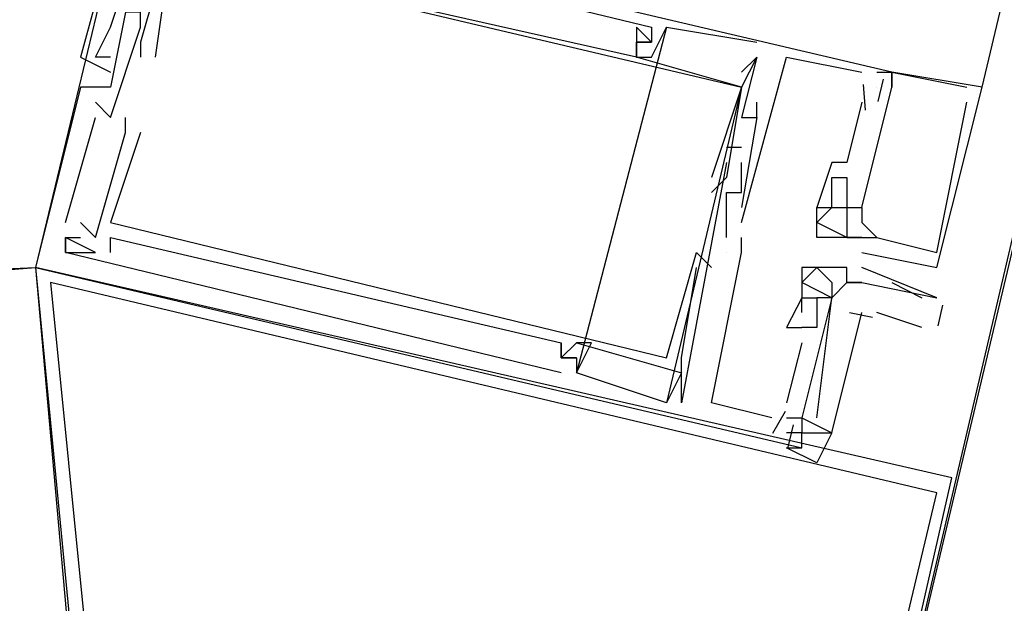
# Model space of a CAD drawing. Header units: feet. Extents: x -79 to 198, y -22 to 181.
# Tile 19 of 256: x 71.213 to 72.086, y 10.653 to 11.171. Entities that reach past the tile are written whole.
import ezdxf

# ---------------------------------------------------------------- set-up
doc = ezdxf.new("R2010")
doc.units = ezdxf.units.FT
doc.layers.add('A-LINEA', color=7, linetype='CONTINUOUS')

msp = doc.modelspace()

# ---------------------------------------------------------------- linework, layer by layer
at = {"layer": 'A-LINEA'}
for p, q in [((73.6667, 17.6178), (71.9067, 10.1778)), ((72.0667, 11.1111), (73.5333, 17.2978)), ((71.32, 11.3378), (71.2267, 10.9511)), ((71.2933, 11.1644), (71.2933, 11.1644)), ((71.2933, 11.1644), (71.2933, 11.1644)), ((71.2933, 11.1644), (71.2933, 11.1644)), ((71.32, 11.1644), (71.32, 11.1644)), ((71.32, 11.1644), (71.32, 11.1644)), ((71.32, 11.1644), (71.32, 11.1644)), ((71.32, 11.1644), (71.32, 11.1644)), ((71.32, 11.1644), (71.32, 11.1644)), ((71.32, 11.1644), (71.32, 11.1644)), ((71.7867, 11.1644), (71.7067, 10.8578)), ((71.7867, 11.1644), (71.7067, 10.8578)), ((71.7867, 11.1644), (71.7067, 10.8578)), ((71.76, 11.1644), (71.76, 11.1644)), ((71.76, 11.1644), (71.76, 11.1644)), ((71.76, 11.1644), (71.76, 11.1644)), ((71.7733, 11.1644), (71.7733, 11.1644)), ((71.7733, 11.1644), (71.7733, 11.1644)), ((71.7733, 11.1644), (71.7733, 11.1644)), ((71.7867, 11.1644), (71.7867, 11.1644)), ((71.7867, 11.1644), (71.7867, 11.1644)), ((71.7867, 11.1644), (71.7867, 11.1644)), ((71.32, 11.1511), (71.32, 11.1511)), ((71.32, 11.1511), (71.32, 11.1511)), ((71.32, 11.1511), (71.32, 11.1511)), ((71.76, 11.1511), (71.76, 11.1511)), ((71.76, 11.1511), (71.76, 11.1511)), ((71.76, 11.1511), (71.76, 11.1511)), ((71.76, 11.1511), (71.76, 11.1511)), ((71.76, 11.1511), (71.76, 11.1511)), ((71.76, 11.1511), (71.76, 11.1511)), ((71.7733, 11.1511), (71.7733, 11.1511)), ((71.7733, 11.1511), (71.7733, 11.1511)), ((71.7733, 11.1511), (71.7733, 11.1511)), ((71.7733, 11.1511), (71.7733, 11.1511)), ((71.7733, 11.1511), (71.7733, 11.1511)), ((71.7733, 11.1511), (71.7733, 11.1511)), ((71.8667, 11.1511), (71.8667, 11.1511)), ((71.8667, 11.1511), (71.8667, 11.1511)), ((71.8667, 11.1511), (71.8667, 11.1511)), ((71.8667, 11.1511), (71.8667, 11.1511)), ((71.8667, 11.1511), (71.8667, 11.1511)), ((71.8667, 11.1511), (71.8667, 11.1511)), ((71.2667, 11.1378), (71.2667, 11.1378)), ((71.2667, 11.1378), (71.2667, 11.1378)), ((71.2667, 11.1378), (71.2667, 11.1378)), ((71.28, 11.1378), (71.28, 11.1378)), ((71.28, 11.1378), (71.28, 11.1378)), ((71.28, 11.1378), (71.28, 11.1378)), ((71.2933, 11.1378), (71.2933, 11.1378)), ((71.2933, 11.1378), (71.2933, 11.1378)), ((71.2933, 11.1378), (71.2933, 11.1378)), ((71.32, 11.1378), (71.32, 11.1378)), ((71.32, 11.1378), (71.32, 11.1378)), ((71.32, 11.1378), (71.32, 11.1378)), ((71.3333, 11.1378), (71.3333, 11.1378)), ((71.3333, 11.1378), (71.3333, 11.1378)), ((71.3333, 11.1378), (71.3333, 11.1378)), ((71.76, 11.1378), (71.76, 11.1378)), ((71.76, 11.1378), (71.76, 11.1378)), ((71.76, 11.1378), (71.76, 11.1378)), ((71.76, 11.1378), (71.76, 11.1378)), ((71.76, 11.1378), (71.76, 11.1378)), ((71.76, 11.1378), (71.76, 11.1378)), ((71.76, 11.1378), (71.76, 11.1378)), ((71.76, 11.1378), (71.76, 11.1378)), ((71.76, 11.1378), (71.76, 11.1378)), ((71.7733, 11.1378), (71.7733, 11.1378)), ((71.7733, 11.1378), (71.7733, 11.1378)), ((71.7733, 11.1378), (71.7733, 11.1378)), ((71.8667, 11.1378), (71.8533, 11.1244)), ((71.8667, 11.1378), (71.8533, 11.1244)), ((71.8667, 11.1378), (71.8533, 11.1244)), ((71.8667, 11.1378), (71.8667, 11.1378)), ((71.8667, 11.1378), (71.8667, 11.1378)), ((71.8667, 11.1378), (71.8667, 11.1378)), ((71.8667, 11.1378), (71.8667, 11.1378)), ((71.8667, 11.1378), (71.8667, 11.1378)), ((71.8667, 11.1378), (71.8667, 11.1378)), ((71.8933, 11.1378), (71.8933, 11.1378)), ((71.8933, 11.1378), (71.8933, 11.1378)), ((71.8933, 11.1378), (71.8933, 11.1378)), ((71.2933, 11.1244), (71.2933, 11.1244)), ((71.2933, 11.1244), (71.2933, 11.1244)), ((71.2933, 11.1244), (71.2933, 11.1244)), ((71.8533, 11.1244), (71.8533, 11.1244)), ((71.8533, 11.1244), (71.8533, 11.1244)), ((71.8533, 11.1244), (71.8533, 11.1244)), ((71.96, 11.1244), (71.96, 11.1244)), ((71.96, 11.1244), (71.96, 11.1244)), ((71.96, 11.1244), (71.96, 11.1244)), ((71.9733, 11.1244), (71.9733, 11.1244)), ((71.9733, 11.1244), (71.9733, 11.1244)), ((71.9733, 11.1244), (71.9733, 11.1244)), ((71.9867, 11.1244), (71.9867, 11.1244)), ((71.9867, 11.1244), (71.9867, 11.1244)), ((71.9867, 11.1244), (71.9867, 11.1244)), ((71.9867, 11.1244), (71.9867, 11.1244)), ((71.9867, 11.1244), (71.9867, 11.1244)), ((71.9867, 11.1244), (71.9867, 11.1244)), ((71.9867, 11.1244), (71.9867, 11.1244)), ((71.9867, 11.1244), (71.9867, 11.1244)), ((71.9867, 11.1244), (71.9867, 11.1244)), ((71.9613, 11.1136), (71.9629, 11.0909)), ((71.9613, 11.1136), (71.9629, 11.0909)), ((71.9613, 11.1136), (71.9629, 11.0909)), ((71.979, 11.1184), (71.9743, 11.0984)), ((71.979, 11.1184), (71.9743, 11.0984)), ((71.979, 11.1184), (71.9743, 11.0984)), ((71.2667, 11.1111), (71.2667, 11.1111)), ((71.2667, 11.1111), (71.2667, 11.1111)), ((71.2667, 11.1111), (71.2667, 11.1111)), ((71.2933, 11.1111), (71.2933, 11.1111)), ((71.2933, 11.1111), (71.2933, 11.1111)), ((71.2933, 11.1111), (71.2933, 11.1111)), ((71.8533, 11.1111), (71.7867, 10.8311)), ((71.8533, 11.1111), (71.7867, 10.8311)), ((71.8533, 11.1111), (71.7867, 10.8311)), ((71.8533, 11.1111), (71.8533, 11.1111)), ((71.8533, 11.1111), (71.8533, 11.1111)), ((71.8533, 11.1111), (71.8533, 11.1111)), ((71.8533, 11.1111), (71.8533, 11.1111)), ((71.8533, 11.1111), (71.8533, 11.1111)), ((71.8533, 11.1111), (71.8533, 11.1111)), ((71.8533, 11.1111), (71.8533, 11.1111)), ((71.8533, 11.1111), (71.8533, 11.1111)), ((71.8533, 11.1111), (71.8533, 11.1111)), ((71.9733, 11.1111), (71.9733, 11.1111)), ((71.9733, 11.1111), (71.9733, 11.1111)), ((71.9733, 11.1111), (71.9733, 11.1111)), ((71.9733, 11.1111), (71.9733, 11.1111)), ((71.9733, 11.1111), (71.9733, 11.1111)), ((71.9733, 11.1111), (71.9733, 11.1111)), ((71.9867, 11.1111), (71.9867, 11.1111)), ((71.9867, 11.1111), (71.9867, 11.1111)), ((71.9867, 11.1111), (71.9867, 11.1111)), ((71.9867, 11.1111), (71.9867, 11.1111)), ((71.9867, 11.1111), (71.9867, 11.1111)), ((71.9867, 11.1111), (71.9867, 11.1111)), ((72.0533, 11.1111), (72.0533, 11.1111)), ((72.0533, 11.1111), (72.0533, 11.1111)), ((72.0533, 11.1111), (72.0533, 11.1111)), ((72.0667, 11.1111), (72.0667, 11.1111)), ((72.0667, 11.1111), (72.0667, 11.1111)), ((72.0667, 11.1111), (72.0667, 11.1111)), ((71.28, 11.0978), (71.28, 11.0978)), ((71.28, 11.0978), (71.28, 11.0978)), ((71.28, 11.0978), (71.28, 11.0978)), ((71.8667, 11.0978), (71.8667, 11.0978)), ((71.8667, 11.0978), (71.8667, 11.0978)), ((71.8667, 11.0978), (71.8667, 11.0978)), ((71.96, 11.0978), (71.96, 11.0978)), ((71.96, 11.0978), (71.96, 11.0978)), ((71.96, 11.0978), (71.96, 11.0978)), ((72.0533, 11.0978), (72.0533, 11.0978)), ((72.0533, 11.0978), (72.0533, 11.0978)), ((72.0533, 11.0978), (72.0533, 11.0978)), ((71.2533, 10.9911), (71.28, 11.0844)), ((71.2533, 10.9911), (71.28, 11.0844)), ((71.2533, 10.9911), (71.28, 11.0844)), ((71.28, 11.0844), (71.28, 11.0844)), ((71.28, 11.0844), (71.28, 11.0844)), ((71.28, 11.0844), (71.28, 11.0844)), ((71.2933, 11.0844), (71.2933, 11.0844)), ((71.2933, 11.0844), (71.2933, 11.0844)), ((71.2933, 11.0844), (71.2933, 11.0844)), ((71.3067, 11.0844), (71.3067, 11.0844)), ((71.3067, 11.0844), (71.3067, 11.0844)), ((71.3067, 11.0844), (71.3067, 11.0844)), ((71.8667, 11.0844), (71.8533, 11.0044)), ((71.8533, 11.0844), (71.8533, 11.0844)), ((71.8667, 11.0844), (71.8533, 11.0044)), ((71.8533, 11.0844), (71.8533, 11.0844)), ((71.8667, 11.0844), (71.8533, 11.0044)), ((71.8533, 11.0844), (71.8533, 11.0844)), ((71.8667, 11.0844), (71.8667, 11.0844)), ((71.8667, 11.0844), (71.8667, 11.0844)), ((71.8667, 11.0844), (71.8667, 11.0844)), ((71.8667, 11.0844), (71.8667, 11.0844)), ((71.8667, 11.0844), (71.8667, 11.0844)), ((71.8667, 11.0844), (71.8667, 11.0844)), ((71.3067, 11.0711), (71.3067, 11.0711)), ((71.3067, 11.0711), (71.3067, 11.0711)), ((71.3067, 11.0711), (71.3067, 11.0711)), ((71.32, 11.0711), (71.32, 11.0711)), ((71.32, 11.0711), (71.32, 11.0711)), ((71.32, 11.0711), (71.32, 11.0711)), ((71.8533, 11.0578), (71.84, 11.0578)), ((71.84, 11.0578), (71.84, 11.0578)), ((71.8533, 11.0578), (71.84, 11.0578)), ((71.84, 11.0578), (71.84, 11.0578)), ((71.8533, 11.0578), (71.84, 11.0578)), ((71.84, 11.0578), (71.84, 11.0578)), ((71.8533, 11.0578), (71.8533, 11.0578)), ((71.8533, 11.0578), (71.8533, 11.0578)), ((71.8533, 11.0578), (71.8533, 11.0578)), ((71.84, 11.0444), (71.8, 10.8311)), ((71.84, 11.0444), (71.8, 10.8311)), ((71.84, 11.0444), (71.8, 10.8311)), ((71.84, 11.0444), (71.84, 11.0444)), ((71.84, 11.0444), (71.84, 11.0444)), ((71.84, 11.0444), (71.84, 11.0444)), ((71.8533, 11.0444), (71.8533, 11.0444)), ((71.8533, 11.0444), (71.8533, 11.0444)), ((71.8533, 11.0444), (71.8533, 11.0444)), ((71.8533, 11.0444), (71.8533, 11.0444)), ((71.8533, 11.0444), (71.8533, 11.0444)), ((71.8533, 11.0444), (71.8533, 11.0444)), ((71.8667, 11.0444), (71.8667, 11.0444)), ((71.8667, 11.0444), (71.8667, 11.0444)), ((71.8667, 11.0444), (71.8667, 11.0444)), ((71.8667, 11.0444), (71.8667, 11.0444)), ((71.8667, 11.0444), (71.8667, 11.0444)), ((71.8667, 11.0444), (71.8667, 11.0444)), ((71.9333, 11.0444), (71.9333, 11.0444)), ((71.9333, 11.0444), (71.9333, 11.0444)), ((71.9333, 11.0444), (71.9333, 11.0444)), ((71.9467, 11.0444), (71.9467, 11.0444)), ((71.9467, 11.0444), (71.9467, 11.0444)), ((71.9467, 11.0444), (71.9467, 11.0444)), ((71.8267, 11.0311), (71.8267, 11.0311)), ((71.8267, 11.0311), (71.8267, 11.0311)), ((71.8267, 11.0311), (71.8267, 11.0311)), ((71.84, 11.0311), (71.84, 11.0311)), ((71.84, 11.0311), (71.84, 11.0311)), ((71.84, 11.0311), (71.84, 11.0311)), ((71.9333, 11.0311), (71.9333, 11.0311)), ((71.9333, 11.0311), (71.9333, 11.0311)), ((71.9333, 11.0311), (71.9333, 11.0311)), ((71.9467, 11.0311), (71.9467, 11.0311)), ((71.9467, 11.0311), (71.9467, 11.0311)), ((71.9467, 11.0311), (71.9467, 11.0311)), ((71.8267, 11.0178), (71.8267, 11.0178)), ((71.8267, 11.0178), (71.8267, 11.0178)), ((71.8267, 11.0178), (71.8267, 11.0178)), ((71.84, 11.0178), (71.84, 11.0178)), ((71.84, 11.0178), (71.84, 11.0178)), ((71.84, 11.0178), (71.84, 11.0178)), ((71.8533, 11.0178), (71.8533, 11.0178)), ((71.8533, 11.0178), (71.8533, 11.0178)), ((71.8533, 11.0178), (71.8533, 11.0178)), ((71.9333, 11.0178), (71.9333, 11.0178)), ((71.9333, 11.0178), (71.9333, 11.0178)), ((71.9333, 11.0178), (71.9333, 11.0178)), ((71.9467, 11.0178), (71.9467, 11.0178)), ((71.9467, 11.0178), (71.9467, 11.0178)), ((71.9467, 11.0178), (71.9467, 11.0178)), ((71.8533, 11.0044), (71.8533, 11.0044)), ((71.8533, 11.0044), (71.8533, 11.0044)), ((71.8533, 11.0044), (71.8533, 11.0044)), ((71.92, 11.0044), (71.92, 11.0044)), ((71.92, 11.0044), (71.92, 11.0044)), ((71.92, 11.0044), (71.92, 11.0044)), ((71.92, 11.0044), (71.92, 11.0044)), ((71.92, 11.0044), (71.92, 11.0044)), ((71.92, 11.0044), (71.92, 11.0044)), ((71.9333, 11.0044), (71.9333, 11.0044)), ((71.9333, 11.0044), (71.9333, 11.0044)), ((71.9333, 11.0044), (71.9333, 11.0044)), ((71.9333, 11.0044), (71.9333, 11.0044)), ((71.9333, 11.0044), (71.9333, 11.0044)), ((71.9333, 11.0044), (71.9333, 11.0044)), ((71.9333, 11.0044), (71.9333, 11.0044)), ((71.9333, 11.0044), (71.9333, 11.0044)), ((71.9333, 11.0044), (71.9333, 11.0044)), ((71.9467, 11.0044), (71.9467, 11.0044)), ((71.9467, 11.0044), (71.9467, 11.0044)), ((71.9467, 11.0044), (71.9467, 11.0044)), ((71.9467, 11.0044), (71.9467, 11.0044)), ((71.9467, 11.0044), (71.9467, 11.0044)), ((71.9467, 11.0044), (71.9467, 11.0044)), ((71.9467, 11.0044), (71.9467, 11.0044)), ((71.9467, 11.0044), (71.9467, 11.0044)), ((71.9467, 11.0044), (71.9467, 11.0044)), ((71.96, 11.0044), (71.96, 11.0044)), ((71.96, 11.0044), (71.96, 11.0044)), ((71.96, 11.0044), (71.96, 11.0044)), ((71.96, 11.0044), (71.96, 11.0044)), ((71.96, 11.0044), (71.96, 11.0044)), ((71.96, 11.0044), (71.96, 11.0044)), ((71.2533, 10.9911), (71.2533, 10.9911)), ((71.2533, 10.9911), (71.2533, 10.9911)), ((71.2533, 10.9911), (71.2533, 10.9911)), ((71.28, 10.9778), (71.2667, 10.9911)), ((71.2667, 10.9911), (71.2667, 10.9911)), ((71.28, 10.9778), (71.2667, 10.9911)), ((71.2667, 10.9911), (71.2667, 10.9911)), ((71.28, 10.9778), (71.2667, 10.9911)), ((71.2667, 10.9911), (71.2667, 10.9911)), ((71.2933, 10.9911), (71.2933, 10.9911)), ((71.2933, 10.9911), (71.2933, 10.9911)), ((71.2933, 10.9911), (71.2933, 10.9911)), ((71.8533, 10.9911), (71.8533, 10.9911)), ((71.8533, 10.9911), (71.8533, 10.9911)), ((71.8533, 10.9911), (71.8533, 10.9911)), ((71.92, 10.9911), (71.92, 10.9911)), ((71.92, 10.9911), (71.92, 10.9911)), ((71.92, 10.9911), (71.92, 10.9911)), ((71.96, 10.9911), (71.96, 10.9911)), ((71.96, 10.9911), (71.96, 10.9911)), ((71.96, 10.9911), (71.96, 10.9911)), ((71.2533, 10.9778), (71.2533, 10.9778)), ((71.2533, 10.9778), (71.2533, 10.9778)), ((71.2533, 10.9778), (71.2533, 10.9778)), ((71.2533, 10.9778), (71.2533, 10.9778)), ((71.2533, 10.9778), (71.2533, 10.9778)), ((71.2533, 10.9778), (71.2533, 10.9778)), ((71.2667, 10.9778), (71.2667, 10.9778)), ((71.2667, 10.9778), (71.2667, 10.9778)), ((71.2667, 10.9778), (71.2667, 10.9778)), ((71.28, 10.9778), (71.28, 10.9778)), ((71.28, 10.9778), (71.28, 10.9778)), ((71.28, 10.9778), (71.28, 10.9778)), ((71.28, 10.9778), (71.28, 10.9778)), ((71.28, 10.9778), (71.28, 10.9778)), ((71.28, 10.9778), (71.28, 10.9778)), ((71.2933, 10.9778), (71.2933, 10.9778)), ((71.2933, 10.9778), (71.2933, 10.9778)), ((71.2933, 10.9778), (71.2933, 10.9778)), ((71.84, 10.9778), (71.84, 10.9778)), ((71.84, 10.9778), (71.84, 10.9778)), ((71.84, 10.9778), (71.84, 10.9778)), ((71.8533, 10.9778), (71.8533, 10.9778)), ((71.8533, 10.9778), (71.8533, 10.9778)), ((71.8533, 10.9778), (71.8533, 10.9778)), ((71.92, 10.9778), (71.92, 10.9778)), ((71.92, 10.9778), (71.92, 10.9778)), ((71.92, 10.9778), (71.92, 10.9778)), ((71.9333, 10.9778), (71.9333, 10.9778)), ((71.9333, 10.9778), (71.9333, 10.9778)), ((71.9333, 10.9778), (71.9333, 10.9778)), ((71.9467, 10.9778), (71.9467, 10.9778)), ((71.9467, 10.9778), (71.9467, 10.9778)), ((71.9467, 10.9778), (71.9467, 10.9778)), ((71.9467, 10.9778), (71.9467, 10.9778)), ((71.9467, 10.9778), (71.9467, 10.9778)), ((71.9467, 10.9778), (71.9467, 10.9778)), ((71.9467, 10.9778), (71.9467, 10.9778)), ((71.9467, 10.9778), (71.9467, 10.9778)), ((71.9467, 10.9778), (71.9467, 10.9778)), ((71.96, 10.9778), (71.96, 10.9778)), ((71.96, 10.9778), (71.96, 10.9778)), ((71.96, 10.9778), (71.96, 10.9778)), ((71.96, 10.9778), (71.96, 10.9778)), ((71.96, 10.9778), (71.96, 10.9778)), ((71.96, 10.9778), (71.96, 10.9778)), ((71.9733, 10.9778), (71.9733, 10.9778)), ((71.9733, 10.9778), (71.9733, 10.9778)), ((71.9733, 10.9778), (71.9733, 10.9778)), ((71.9733, 10.9778), (71.9733, 10.9778)), ((71.9733, 10.9778), (71.9733, 10.9778)), ((71.9733, 10.9778), (71.9733, 10.9778)), ((71.2533, 10.9644), (71.2533, 10.9644)), ((71.2533, 10.9644), (71.2533, 10.9644)), ((71.2533, 10.9644), (71.2533, 10.9644)), ((71.2533, 10.9644), (71.2533, 10.9644)), ((71.2533, 10.9644), (71.2533, 10.9644)), ((71.2533, 10.9644), (71.2533, 10.9644)), ((71.2667, 10.9644), (71.2667, 10.9644)), ((71.2667, 10.9644), (71.2667, 10.9644)), ((71.2667, 10.9644), (71.2667, 10.9644)), ((71.28, 10.9644), (71.28, 10.9644)), ((71.28, 10.9644), (71.28, 10.9644)), ((71.28, 10.9644), (71.28, 10.9644)), ((71.28, 10.9644), (71.28, 10.9644)), ((71.28, 10.9644), (71.28, 10.9644)), ((71.28, 10.9644), (71.28, 10.9644)), ((71.2933, 10.9644), (71.2933, 10.9644)), ((71.2933, 10.9644), (71.2933, 10.9644)), ((71.2933, 10.9644), (71.2933, 10.9644)), ((71.8133, 10.9644), (71.8133, 10.9644)), ((71.8133, 10.9644), (71.8133, 10.9644)), ((71.8133, 10.9644), (71.8133, 10.9644)), ((71.84, 10.9644), (71.84, 10.9644)), ((71.84, 10.9644), (71.84, 10.9644)), ((71.84, 10.9644), (71.84, 10.9644)), ((71.84, 10.9644), (71.84, 10.9644)), ((71.84, 10.9644), (71.84, 10.9644)), ((71.84, 10.9644), (71.84, 10.9644)), ((71.8533, 10.9644), (71.8533, 10.9644)), ((71.8533, 10.9644), (71.8533, 10.9644)), ((71.8533, 10.9644), (71.8533, 10.9644)), ((71.8533, 10.9644), (71.8533, 10.9644)), ((71.8533, 10.9644), (71.8533, 10.9644)), ((71.8533, 10.9644), (71.8533, 10.9644)), ((71.8533, 10.9644), (71.8533, 10.9644)), ((71.8533, 10.9644), (71.8533, 10.9644)), ((71.8533, 10.9644), (71.8533, 10.9644)), ((71.96, 10.9644), (71.96, 10.9644)), ((71.96, 10.9644), (71.96, 10.9644)), ((71.96, 10.9644), (71.96, 10.9644)), ((72.0267, 10.9644), (72.0267, 10.9644)), ((72.0267, 10.9644), (72.0267, 10.9644)), ((72.0267, 10.9644), (72.0267, 10.9644)), ((70.9333, 10.9378), (71.2267, 10.9511)), ((71.2267, 10.9511), (71.2267, 10.9511)), ((71.2267, 10.9511), (71.2267, 10.9511)), ((71.2267, 10.9511), (71.2267, 10.9511)), ((71.8133, 10.9511), (71.8133, 10.9511)), ((71.8133, 10.9511), (71.8133, 10.9511)), ((71.8133, 10.9511), (71.8133, 10.9511)), ((71.8267, 10.9511), (71.8267, 10.9511)), ((71.8267, 10.9511), (71.8267, 10.9511)), ((71.8267, 10.9511), (71.8267, 10.9511)), ((71.9067, 10.9511), (71.9067, 10.9511)), ((71.92, 10.9511), (71.92, 10.9511)), ((71.92, 10.9511), (71.92, 10.9511)), ((71.9333, 10.9511), (71.9333, 10.9511)), ((71.9467, 10.9511), (71.9467, 10.9511)), ((71.96, 10.9511), (71.96, 10.9511)), ((72.0267, 10.9511), (72.0267, 10.9511)), ((72.0267, 10.9511), (72.0267, 10.9511)), ((72.0267, 10.9511), (72.0267, 10.9511)), ((71.9067, 10.9378), (71.9067, 10.9378)), ((71.9333, 10.9378), (71.9333, 10.9378)), ((71.9467, 10.9378), (71.9467, 10.9378)), ((71.9467, 10.9378), (71.9467, 10.9378)), ((71.9467, 10.9378), (71.9467, 10.9378)), ((71.96, 10.9378), (71.96, 10.9378)), ((71.96, 10.9378), (71.96, 10.9378)), ((71.9867, 10.9378), (72.0133, 10.9244)), ((71.9067, 10.9244), (71.9067, 10.9244)), ((71.9067, 10.9244), (71.9067, 10.9244)), ((71.9067, 10.9244), (71.9067, 10.9244)), ((71.9067, 10.9244), (71.9067, 10.9244)), ((71.92, 10.9244), (71.92, 10.9244)), ((71.92, 10.9244), (71.92, 10.9244)), ((71.92, 10.9244), (71.92, 10.9244)), ((71.92, 10.9244), (71.92, 10.9244)), ((71.9333, 10.9244), (71.9333, 10.9244)), ((71.9333, 10.9244), (71.9333, 10.9244)), ((71.9333, 10.9244), (71.9333, 10.9244)), ((71.9333, 10.9244), (71.9333, 10.9244)), ((71.9333, 10.9244), (71.9333, 10.9244)), ((71.9867, 10.9244), (71.9867, 10.9244)), ((72.0267, 10.9244), (72.0267, 10.9244)), ((72.0317, 10.9177), (72.0273, 10.8993)), ((71.9067, 10.9111), (71.9067, 10.9111)), ((71.9067, 10.9111), (71.9067, 10.9111)), ((71.9067, 10.9111), (71.9067, 10.9111)), ((71.92, 10.9111), (71.92, 10.9111)), ((71.92, 10.9111), (71.92, 10.9111)), ((71.92, 10.9111), (71.92, 10.9111)), ((71.9695, 10.9069), (71.9492, 10.9109)), ((71.9695, 10.9069), (71.9492, 10.9109)), ((71.9695, 10.9069), (71.9492, 10.9109)), ((72.0133, 10.8978), (71.9733, 10.9111)), ((71.8933, 10.8978), (71.9067, 10.8978)), ((71.8933, 10.8978), (71.8933, 10.8978)), ((71.8933, 10.8978), (71.9067, 10.8978)), ((71.8933, 10.8978), (71.8933, 10.8978)), ((71.8933, 10.8978), (71.9067, 10.8978)), ((71.8933, 10.8978), (71.8933, 10.8978)), ((71.9067, 10.8978), (71.9067, 10.8978)), ((71.9067, 10.8978), (71.9067, 10.8978)), ((71.9067, 10.8978), (71.9067, 10.8978)), ((71.9067, 10.8978), (71.9067, 10.8978)), ((71.9067, 10.8978), (71.9067, 10.8978)), ((71.9067, 10.8978), (71.9067, 10.8978)), ((71.92, 10.8978), (71.92, 10.8978)), ((71.92, 10.8978), (71.92, 10.8978)), ((71.92, 10.8978), (71.92, 10.8978)), ((71.6933, 10.8844), (71.6933, 10.8844)), ((71.6933, 10.8844), (71.6933, 10.8844)), ((71.6933, 10.8844), (71.6933, 10.8844)), ((71.7067, 10.8844), (71.7067, 10.8844)), ((71.7067, 10.8844), (71.7067, 10.8844)), ((71.7067, 10.8844), (71.7067, 10.8844)), ((71.7067, 10.8844), (71.7067, 10.8844)), ((71.7067, 10.8844), (71.7067, 10.8844)), ((71.7067, 10.8844), (71.7067, 10.8844)), ((71.72, 10.8844), (71.72, 10.8844)), ((71.72, 10.8844), (71.72, 10.8844)), ((71.72, 10.8844), (71.72, 10.8844)), ((71.9067, 10.8844), (71.8933, 10.8311)), ((71.9067, 10.8844), (71.8933, 10.8311)), ((71.9067, 10.8844), (71.8933, 10.8311)), ((71.9067, 10.8844), (71.9067, 10.8844)), ((71.9067, 10.8844), (71.9067, 10.8844)), ((71.9067, 10.8844), (71.9067, 10.8844)), ((71.6933, 10.8711), (71.6933, 10.8711)), ((71.6933, 10.8711), (71.6933, 10.8711)), ((71.6933, 10.8711), (71.6933, 10.8711)), ((71.6933, 10.8711), (71.6933, 10.8711)), ((71.6933, 10.8711), (71.6933, 10.8711)), ((71.6933, 10.8711), (71.6933, 10.8711)), ((71.6933, 10.8711), (71.6933, 10.8711)), ((71.6933, 10.8711), (71.6933, 10.8711)), ((71.6933, 10.8711), (71.6933, 10.8711)), ((71.7067, 10.8711), (71.7067, 10.8711)), ((71.7067, 10.8711), (71.7067, 10.8578)), ((71.7067, 10.8711), (71.7067, 10.8711)), ((71.7067, 10.8711), (71.7067, 10.8711)), ((71.7067, 10.8711), (71.7067, 10.8578)), ((71.7067, 10.8711), (71.7067, 10.8711)), ((71.7067, 10.8711), (71.7067, 10.8711)), ((71.7067, 10.8711), (71.7067, 10.8578)), ((71.7067, 10.8711), (71.7067, 10.8711)), ((71.7867, 10.8711), (71.7867, 10.8711)), ((71.7867, 10.8711), (71.7867, 10.8711)), ((71.7867, 10.8711), (71.7867, 10.8711)), ((71.8, 10.8711), (71.8, 10.8711)), ((71.8, 10.8711), (71.8, 10.8711)), ((71.8, 10.8711), (71.8, 10.8711)), ((71.6933, 10.8578), (71.6933, 10.8578)), ((71.6933, 10.8578), (71.6933, 10.8578)), ((71.6933, 10.8578), (71.6933, 10.8578)), ((71.7067, 10.8578), (71.7067, 10.8578)), ((71.7067, 10.8578), (71.7067, 10.8578)), ((71.7067, 10.8578), (71.7067, 10.8578)), ((71.7067, 10.8578), (71.7067, 10.8578)), ((71.7067, 10.8578), (71.7067, 10.8578)), ((71.7067, 10.8578), (71.7067, 10.8578)), ((71.8, 10.8578), (71.7867, 10.8311)), ((71.8, 10.8578), (71.7867, 10.8311)), ((71.8, 10.8578), (71.7867, 10.8311)), ((71.8, 10.8578), (71.8, 10.8578)), ((71.8, 10.8578), (71.8, 10.8578)), ((71.8, 10.8578), (71.8, 10.8578)), ((71.7867, 10.8311), (71.7867, 10.8311)), ((71.7867, 10.8311), (71.7867, 10.8311)), ((71.7867, 10.8311), (71.7867, 10.8311)), ((71.7867, 10.8311), (71.7867, 10.8311)), ((71.7867, 10.8311), (71.7867, 10.8311)), ((71.7867, 10.8311), (71.7867, 10.8311)), ((71.8, 10.8311), (71.8, 10.8311)), ((71.8, 10.8311), (71.8, 10.8311)), ((71.8, 10.8311), (71.8, 10.8311)), ((71.8, 10.8311), (71.8, 10.8311)), ((71.8, 10.8311), (71.8, 10.8311)), ((71.8, 10.8311), (71.8, 10.8311)), ((71.8267, 10.8311), (71.8267, 10.8311)), ((71.8267, 10.8311), (71.8267, 10.8311)), ((71.8267, 10.8311), (71.8267, 10.8311)), ((71.8933, 10.8311), (71.8933, 10.8311)), ((71.8933, 10.8311), (71.8933, 10.8311)), ((71.8933, 10.8311), (71.8933, 10.8311)), ((71.88, 10.8178), (71.88, 10.8178)), ((71.88, 10.8178), (71.88, 10.8178)), ((71.88, 10.8178), (71.88, 10.8178)), ((71.8921, 10.8235), (71.8806, 10.804)), ((71.8921, 10.8235), (71.8806, 10.804)), ((71.8921, 10.8235), (71.8806, 10.804)), ((71.9067, 10.8178), (71.9067, 10.8178)), ((71.9067, 10.8178), (71.9067, 10.8178)), ((71.9067, 10.8178), (71.9067, 10.8178)), ((71.9067, 10.8178), (71.9067, 10.8178)), ((71.9067, 10.8178), (71.9067, 10.8178)), ((71.9067, 10.8178), (71.9067, 10.8178)), ((71.92, 10.8178), (71.92, 10.8178)), ((71.92, 10.8178), (71.92, 10.8178)), ((71.92, 10.8178), (71.92, 10.8178)), ((71.899, 10.8117), (71.8943, 10.7917)), ((71.899, 10.8117), (71.8943, 10.7917)), ((71.899, 10.8117), (71.8943, 10.7917)), ((71.8933, 10.8044), (71.8933, 10.8044)), ((71.8933, 10.8044), (71.8933, 10.8044)), ((71.8933, 10.8044), (71.8933, 10.8044)), ((71.9067, 10.8044), (71.9067, 10.8044)), ((71.9067, 10.8044), (71.9067, 10.8044)), ((71.9067, 10.8044), (71.9067, 10.8044)), ((71.9067, 10.8044), (71.9067, 10.8044)), ((71.9067, 10.7911), (71.9067, 10.7911)), ((71.9067, 10.7911), (71.9067, 10.7911)), ((71.9067, 10.7911), (71.9067, 10.7911))]:
    msp.add_line(p, q, dxfattribs=at)
for points in [[(126.2667, 36.6311), (119.2267, 38.2978), (119.16, 37.9644), (109.12, 40.3378), (105.48, 24.9378), (96.3733, 27.2578), (96.2667, 26.7644), (92.6933, 27.6178), (92.1333, 25.2311), (89.6, 14.5378), (77.3867, 17.4311), (77.2267, 16.7778), (73.6667, 17.6178), (72.7067, 13.6044), (71.9067, 10.1778)], [(71.9733, 11.1244), (71.9867, 11.1244), (71.3067, 11.2844), (71.2667, 11.1378), (71.2933, 11.1244)], [(71.9733, 11.1244), (71.9867, 11.1244), (71.3067, 11.2844), (71.2667, 11.1378), (71.2933, 11.1244)], [(71.9733, 11.1244), (71.9867, 11.1244), (71.3067, 11.2844), (71.2667, 11.1378), (71.2933, 11.1244)], [(71.2933, 11.1378), (71.28, 11.1378), (71.2933, 11.1644), (71.32, 11.2444), (71.3333, 11.2444), (71.32, 11.2578), (71.32, 11.2711)], [(71.2933, 11.1378), (71.28, 11.1378), (71.2933, 11.1644), (71.32, 11.2444), (71.3333, 11.2444), (71.32, 11.2578), (71.32, 11.2711)], [(71.2933, 11.1378), (71.28, 11.1378), (71.2933, 11.1644), (71.32, 11.2444), (71.3333, 11.2444), (71.32, 11.2578), (71.32, 11.2711)], [(71.8533, 11.1111), (71.76, 11.1378), (71.76, 11.1511), (71.7733, 11.1511), (71.76, 11.1644), (71.76, 11.1378), (71.3467, 11.2311), (71.36, 11.2578), (71.3333, 11.2578), (71.3333, 11.2711)], [(71.3333, 11.2711), (71.7733, 11.1644), (71.7733, 11.1511), (71.76, 11.1511), (71.76, 11.1378), (71.7733, 11.1378), (71.7867, 11.1644), (71.8667, 11.1511)], [(71.8533, 11.1111), (71.76, 11.1378), (71.76, 11.1511), (71.7733, 11.1511), (71.76, 11.1644), (71.76, 11.1378), (71.3467, 11.2311), (71.36, 11.2578), (71.3333, 11.2578), (71.3333, 11.2711)], [(71.3333, 11.2711), (71.7733, 11.1644), (71.7733, 11.1511), (71.76, 11.1511), (71.76, 11.1378), (71.7733, 11.1378), (71.7867, 11.1644), (71.8667, 11.1511)], [(71.8533, 11.1111), (71.76, 11.1378), (71.76, 11.1511), (71.7733, 11.1511), (71.76, 11.1644), (71.76, 11.1378), (71.3467, 11.2311), (71.36, 11.2578), (71.3333, 11.2578), (71.3333, 11.2711)], [(71.3333, 11.2711), (71.7733, 11.1644), (71.7733, 11.1511), (71.76, 11.1511), (71.76, 11.1378), (71.7733, 11.1378), (71.7867, 11.1644), (71.8667, 11.1511)], [(71.3467, 11.2444), (71.32, 11.1511), (71.32, 11.1378)], [(71.3467, 11.2444), (71.32, 11.1511), (71.32, 11.1378)], [(71.3467, 11.2444), (71.32, 11.1511), (71.32, 11.1378)], [(71.3333, 11.1378), (71.3467, 11.2311), (71.8533, 11.1111), (71.8267, 11.0311)], [(71.3333, 11.1378), (71.3467, 11.2311), (71.8533, 11.1111), (71.8267, 11.0311)], [(71.3333, 11.1378), (71.3467, 11.2311), (71.8533, 11.1111), (71.8267, 11.0311)], [(71.32, 11.1778), (71.3067, 11.1778), (71.2933, 11.1111), (71.2667, 11.1111), (71.2267, 10.9511), (71.9067, 10.7911), (71.9067, 10.8044), (71.8933, 10.8044)], [(71.32, 11.1778), (71.3067, 11.1778), (71.2933, 11.1111), (71.2667, 11.1111), (71.2267, 10.9511), (71.9067, 10.7911), (71.9067, 10.8044), (71.8933, 10.8044)], [(71.32, 11.1778), (71.3067, 11.1778), (71.2933, 11.1111), (71.2667, 11.1111), (71.2267, 10.9511), (71.9067, 10.7911), (71.9067, 10.8044), (71.8933, 10.8044)], [(71.28, 11.0978), (71.2933, 11.0844), (71.32, 11.1644), (71.32, 11.1778)], [(71.28, 11.0978), (71.2933, 11.0844), (71.32, 11.1644), (71.32, 11.1778)], [(71.28, 11.0978), (71.2933, 11.0844), (71.32, 11.1644), (71.32, 11.1778)], [(71.8667, 11.1378), (71.8533, 11.1111), (71.84, 11.0311), (71.8267, 11.0178), (71.8267, 11.0178)], [(71.8667, 11.1378), (71.8533, 11.1111), (71.84, 11.0311), (71.8267, 11.0178), (71.8267, 11.0178)], [(71.8667, 11.1378), (71.8533, 11.1111), (71.84, 11.0311), (71.8267, 11.0178), (71.8267, 11.0178)], [(71.8667, 11.1378), (71.8533, 11.0844), (71.8667, 11.0844), (71.8667, 11.0978)], [(71.8533, 10.9911), (71.8933, 11.1378), (71.96, 11.1244)], [(71.8667, 11.1378), (71.8533, 11.0844), (71.8667, 11.0844), (71.8667, 11.0978)], [(71.8533, 10.9911), (71.8933, 11.1378), (71.96, 11.1244)], [(71.8667, 11.1378), (71.8533, 11.0844), (71.8667, 11.0844), (71.8667, 11.0978)], [(71.8533, 10.9911), (71.8933, 11.1378), (71.96, 11.1244)], [(71.96, 10.9644), (72.0267, 10.9511), (72.0667, 11.1111), (72.0667, 11.1111), (71.9867, 11.1244), (71.9867, 11.1111), (71.9867, 11.1244), (72.0533, 11.1111)], [(71.96, 10.9644), (72.0267, 10.9511), (72.0667, 11.1111), (72.0667, 11.1111), (71.9867, 11.1244), (71.9867, 11.1111), (71.9867, 11.1244), (72.0533, 11.1111)], [(71.96, 10.9644), (72.0267, 10.9511), (72.0667, 11.1111), (72.0667, 11.1111), (71.9867, 11.1244), (71.9867, 11.1111), (71.9867, 11.1244), (72.0533, 11.1111)], [(71.96, 11.0978), (71.9467, 11.0444), (71.9333, 11.0444), (71.92, 11.0044), (71.9333, 11.0044), (71.9333, 11.0178), (71.9333, 11.0311), (71.9467, 11.0311), (71.9467, 11.0178), (71.9467, 11.0044), (71.96, 11.0044), (71.9867, 11.1111)], [(71.96, 11.0978), (71.9467, 11.0444), (71.9333, 11.0444), (71.92, 11.0044), (71.9333, 11.0044), (71.9333, 11.0178), (71.9333, 11.0311), (71.9467, 11.0311), (71.9467, 11.0178), (71.9467, 11.0044), (71.96, 11.0044), (71.9867, 11.1111)], [(71.96, 11.0978), (71.9467, 11.0444), (71.9333, 11.0444), (71.92, 11.0044), (71.9333, 11.0044), (71.9333, 11.0178), (71.9333, 11.0311), (71.9467, 11.0311), (71.9467, 11.0178), (71.9467, 11.0044), (71.96, 11.0044), (71.9867, 11.1111)], [(71.96, 10.9911), (71.9733, 10.9778), (71.9733, 10.9778), (71.9733, 10.9778), (71.9733, 10.9778), (72.0267, 10.9644), (72.0267, 10.9644), (72.0533, 11.0978), (72.0533, 11.0978)], [(71.96, 10.9911), (71.9733, 10.9778), (71.9733, 10.9778), (71.9733, 10.9778), (71.9733, 10.9778), (72.0267, 10.9644), (72.0267, 10.9644), (72.0533, 11.0978), (72.0533, 11.0978)], [(71.96, 10.9911), (71.9733, 10.9778), (71.9733, 10.9778), (71.9733, 10.9778), (71.9733, 10.9778), (72.0267, 10.9644), (72.0267, 10.9644), (72.0533, 11.0978), (72.0533, 11.0978)], [(71.28, 10.9778), (71.3067, 11.0711), (71.3067, 11.0844)], [(71.28, 10.9778), (71.3067, 11.0711), (71.3067, 11.0844)], [(71.28, 10.9778), (71.3067, 11.0711), (71.3067, 11.0844)], [(71.32, 11.0711), (71.2933, 10.9911), (71.7867, 10.8711), (71.8133, 10.9644), (71.8133, 10.9644), (71.8267, 10.9511)], [(71.32, 11.0711), (71.2933, 10.9911), (71.7867, 10.8711), (71.8133, 10.9644), (71.8133, 10.9644), (71.8267, 10.9511)], [(71.32, 11.0711), (71.2933, 10.9911), (71.7867, 10.8711), (71.8133, 10.9644), (71.8133, 10.9644), (71.8267, 10.9511)], [(71.84, 10.9778), (71.84, 11.0178), (71.8533, 11.0178), (71.8533, 11.0444)], [(71.84, 10.9778), (71.84, 11.0178), (71.8533, 11.0178), (71.8533, 11.0444)], [(71.84, 10.9778), (71.84, 11.0178), (71.8533, 11.0178), (71.8533, 11.0444)], [(71.9467, 11.0044), (71.9467, 10.9778), (71.92, 10.9911), (71.9333, 11.0044), (71.9467, 11.0044)], [(71.9467, 10.9778), (71.9333, 10.9778), (71.92, 10.9778), (71.92, 11.0044), (71.9333, 11.0044), (71.9333, 11.0044), (71.9333, 11.0044), (71.9333, 11.0044), (71.9467, 11.0044), (71.9467, 11.0044), (71.96, 11.0044), (71.96, 10.9911), (71.96, 10.9911)], [(71.9467, 11.0044), (71.9467, 10.9778), (71.92, 10.9911), (71.9333, 11.0044), (71.9467, 11.0044)], [(71.9467, 10.9778), (71.9333, 10.9778), (71.92, 10.9778), (71.92, 11.0044), (71.9333, 11.0044), (71.9333, 11.0044), (71.9333, 11.0044), (71.9333, 11.0044), (71.9467, 11.0044), (71.9467, 11.0044), (71.96, 11.0044), (71.96, 10.9911), (71.96, 10.9911)], [(71.9467, 11.0044), (71.9467, 10.9778), (71.92, 10.9911), (71.9333, 11.0044), (71.9467, 11.0044)], [(71.9467, 10.9778), (71.9333, 10.9778), (71.92, 10.9778), (71.92, 11.0044), (71.9333, 11.0044), (71.9333, 11.0044), (71.9333, 11.0044), (71.9333, 11.0044), (71.9467, 11.0044), (71.9467, 11.0044), (71.96, 11.0044), (71.96, 10.9911), (71.96, 10.9911)], [(71.28, 10.9644), (71.2533, 10.9778), (71.2533, 10.9644), (71.2667, 10.9644), (71.28, 10.9644)], [(71.6933, 10.8578), (71.2533, 10.9644), (71.2533, 10.9778), (71.2667, 10.9778)], [(71.28, 10.9644), (71.2533, 10.9778), (71.2533, 10.9644), (71.2667, 10.9644), (71.28, 10.9644)], [(71.6933, 10.8578), (71.2533, 10.9644), (71.2533, 10.9778), (71.2667, 10.9778)], [(71.28, 10.9644), (71.2533, 10.9778), (71.2533, 10.9644), (71.2667, 10.9644), (71.28, 10.9644)], [(71.6933, 10.8578), (71.2533, 10.9644), (71.2533, 10.9778), (71.2667, 10.9778)], [(71.2933, 10.9644), (71.2933, 10.9778), (71.6933, 10.8844), (71.6933, 10.8711), (71.7067, 10.8711), (71.6933, 10.8711), (71.7067, 10.8844), (71.8, 10.8578)], [(71.2933, 10.9644), (71.2933, 10.9778), (71.6933, 10.8844), (71.6933, 10.8711), (71.7067, 10.8711), (71.6933, 10.8711), (71.7067, 10.8844), (71.8, 10.8578)], [(71.2933, 10.9644), (71.2933, 10.9778), (71.6933, 10.8844), (71.6933, 10.8711), (71.7067, 10.8711), (71.6933, 10.8711), (71.7067, 10.8844), (71.8, 10.8578)], [(71.88, 10.8178), (71.8267, 10.8311), (71.8533, 10.9644), (71.8533, 10.9778)], [(71.88, 10.8178), (71.8267, 10.8311), (71.8533, 10.9644), (71.8533, 10.9778)], [(71.88, 10.8178), (71.8267, 10.8311), (71.8533, 10.9644), (71.8533, 10.9778)], [(71.96, 10.9778), (71.96, 10.9778), (71.9467, 10.9778), (71.9733, 10.9778)], [(71.96, 10.9778), (71.96, 10.9778), (71.9467, 10.9778), (71.9733, 10.9778)], [(71.96, 10.9778), (71.96, 10.9778), (71.9467, 10.9778), (71.9733, 10.9778)], [(71.2933, 10.2044), (71.1467, 10.1911), (71.1467, 10.1111), (71.1067, 10.1111), (71.0933, 10.1911), (70.96, 10.1778), (70.8933, 10.9244), (71.2267, 10.9511), (71.2933, 10.2044)], [(71.3067, 10.1244), (71.9067, 10.1778), (72.04, 10.7644), (71.2267, 10.9511), (71.3067, 10.1244)], [(71.8, 10.8311), (71.8, 10.8711), (71.8133, 10.9511)], [(71.8, 10.8311), (71.8, 10.8711), (71.8133, 10.9511)], [(71.8, 10.8311), (71.8, 10.8711), (71.8133, 10.9511)], [(71.9333, 10.9244), (71.9067, 10.9378), (71.92, 10.9511), (71.9333, 10.9378), (71.9333, 10.9244)], [(71.96, 10.9378), (71.9467, 10.9378), (71.9467, 10.9511), (71.9333, 10.9511), (71.92, 10.9511), (71.9067, 10.9511), (71.9067, 10.9244), (71.9067, 10.9244), (71.9067, 10.9244), (71.9067, 10.9244), (71.92, 10.9244)], [(71.9467, 10.9378), (71.96, 10.9378), (71.96, 10.9378), (71.96, 10.9378), (71.96, 10.9378), (72.0267, 10.9244), (72.0267, 10.9244), (71.96, 10.9511)], [(71.32, 10.1378), (71.8933, 10.1911), (72.0267, 10.7511), (71.24, 10.9378), (71.32, 10.1378)], [(71.9467, 10.9378), (71.9467, 10.9378), (71.9333, 10.9244), (71.9333, 10.9244), (71.9333, 10.9244)], [(71.9067, 10.9111), (71.9067, 10.9244), (71.8933, 10.8978)], [(71.9067, 10.9111), (71.9067, 10.9244), (71.8933, 10.8978)], [(71.9067, 10.9111), (71.9067, 10.9244), (71.8933, 10.8978)], [(71.9333, 10.9244), (71.9067, 10.8178), (71.9333, 10.8044), (71.96, 10.9111)], [(71.92, 10.8178), (71.9333, 10.9244), (71.92, 10.9244), (71.92, 10.9111), (71.92, 10.8978), (71.9067, 10.8978)], [(71.9333, 10.9244), (71.9067, 10.8178), (71.9333, 10.8044), (71.96, 10.9111)], [(71.92, 10.8178), (71.9333, 10.9244), (71.92, 10.9244), (71.92, 10.9111), (71.92, 10.8978), (71.9067, 10.8978)], [(71.9333, 10.9244), (71.9067, 10.8178), (71.9333, 10.8044), (71.96, 10.9111)], [(71.92, 10.8178), (71.9333, 10.9244), (71.92, 10.9244), (71.92, 10.9111), (71.92, 10.8978), (71.9067, 10.8978)], [(71.7067, 10.8711), (71.6933, 10.8711), (71.6933, 10.8711), (71.6933, 10.8844)], [(71.7867, 10.8311), (71.7067, 10.8578), (71.72, 10.8844), (71.7067, 10.8844), (71.6933, 10.8711)], [(71.7067, 10.8711), (71.6933, 10.8711), (71.6933, 10.8711), (71.6933, 10.8844)], [(71.7867, 10.8311), (71.7067, 10.8578), (71.72, 10.8844), (71.7067, 10.8844), (71.6933, 10.8711)], [(71.7067, 10.8711), (71.6933, 10.8711), (71.6933, 10.8711), (71.6933, 10.8844)], [(71.7867, 10.8311), (71.7067, 10.8578), (71.72, 10.8844), (71.7067, 10.8844), (71.6933, 10.8711)], [(71.8933, 10.8178), (71.9067, 10.8178), (71.9067, 10.8044), (71.9333, 10.8044), (71.92, 10.7778), (71.8933, 10.7911), (71.9067, 10.7911)], [(71.9067, 10.7911), (71.9067, 10.8044), (71.8933, 10.8044)]]:
    msp.add_lwpolyline(points, dxfattribs=at)

doc.saveas('drawing.dxf')
